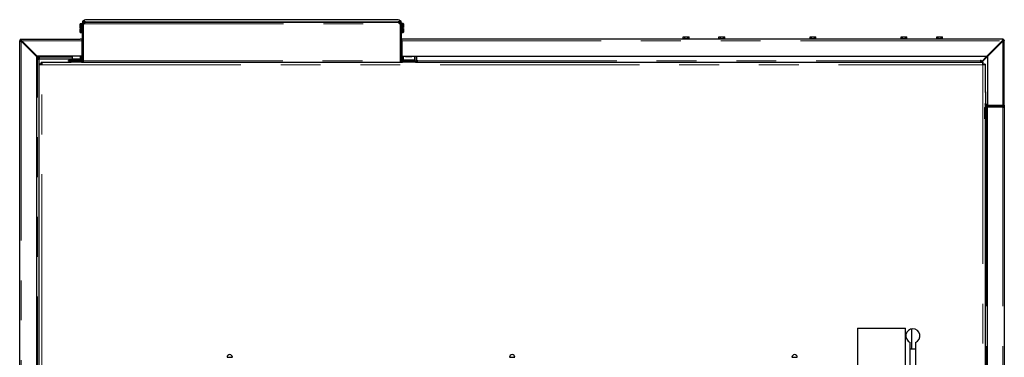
# Model space of a CAD drawing. Header units: millimetres. Extents: x 18 to 263, y 61 to 154.
# Tile 39 of 74: x 97 to 128, y 82 to 93. Entities that reach past the tile are written whole.
import ezdxf

# ---------------------------------------------------------------- set-up
doc = ezdxf.new("R2010")
doc.units = ezdxf.units.MM
doc.linetypes.add('PHANTOM', pattern=[12.7, 6.35, -1.27, 1.27, -1.27, 1.27, -1.27])

msp = doc.modelspace()

# ---------------------------------------------------------------- linework, layer by layer
at = {"color": 7, "linetype": 'Continuous', "lineweight": 25}
for p, q in [((98.906, 92.6), (98.902, 92.596)), ((98.902, 92.475), (98.902, 92.596)), ((98.958, 92.6), (98.906, 92.6)), ((98.906, 92.6), (98.906, 92.475)), ((98.961, 92.597), (98.958, 92.6)), ((98.958, 92.32), (98.958, 92.6)), ((98.961, 92.602), (98.961, 91.421)), ((98.982, 92.611), (98.964, 92.618)), ((99.031, 92.683), (98.971, 92.683)), ((98.971, 92.683), (98.971, 92.633)), ((99.019, 92.627), (98.981, 92.608)), ((98.988, 92.604), (98.981, 92.604)), ((98.981, 92.602), (98.981, 91.421)), ((99.032, 92.626), (98.988, 92.604)), ((99.003, 92.689), (98.998, 92.683)), ((99.003, 92.689), (99.003, 92.698)), ((99.031, 92.698), (99.003, 92.698)), ((99.031, 92.689), (99.003, 92.689)), ((99.006, 92.647), (99.028, 92.647)), ((99.006, 92.627), (99.028, 92.627)), ((99.006, 91.421), (99.006, 92.592)), ((99.028, 92.647), (109.073, 92.647)), ((99.028, 92.627), (99.028, 92.647)), ((99.031, 92.698), (99.031, 92.689)), ((99.031, 92.683), (99.031, 92.689)), ((99.031, 92.683), (99.031, 92.638)), ((99.042, 92.647), (99.042, 92.647)), ((99.062, 92.647), (99.042, 92.647)), ((99.062, 92.647), (99.062, 92.647)), ((99.15, 92.729), (99.064, 92.724)), ((109.031, 92.724), (99.071, 92.724)), ((99.071, 92.664), (109.031, 92.664)), ((99.156, 92.73), (99.15, 92.729)), ((108.951, 92.729), (108.945, 92.73)), ((109.037, 92.724), (108.951, 92.729)), ((109.04, 92.647), (109.04, 92.647)), ((109.04, 92.647), (109.06, 92.647)), ((109.06, 92.647), (109.06, 92.647)), ((109.113, 92.604), (109.069, 92.626)), ((109.098, 92.698), (109.071, 92.698)), ((109.071, 92.689), (109.071, 92.698)), ((109.098, 92.689), (109.071, 92.689)), ((109.071, 92.689), (109.071, 92.683)), ((109.131, 92.683), (109.071, 92.683)), ((109.071, 92.638), (109.071, 92.683)), ((109.073, 92.647), (109.073, 92.627)), ((109.073, 92.647), (109.096, 92.647)), ((109.073, 92.627), (109.096, 92.627)), ((109.12, 92.608), (109.082, 92.627)), ((109.096, 92.627), (109.096, 92.647)), ((109.096, 92.592), (109.096, 91.421)), ((109.098, 92.698), (109.098, 92.689)), ((109.103, 92.683), (109.098, 92.689)), ((109.121, 92.604), (109.113, 92.604)), ((109.119, 92.611), (109.138, 92.618)), ((109.121, 91.421), (109.121, 92.602)), ((109.131, 92.632), (109.131, 92.683)), ((109.144, 92.604), (109.141, 92.6)), ((109.141, 91.421), (109.141, 92.602)), ((109.196, 92.604), (109.144, 92.604)), ((109.144, 92.604), (109.144, 92.324)), ((109.2, 92.6), (109.196, 92.604)), ((109.196, 92.479), (109.196, 92.604)), ((109.2, 92.6), (109.2, 92.479)), ((98.906, 92.475), (98.902, 92.475)), ((98.902, 92.324), (98.902, 92.445)), ((98.902, 92.445), (98.906, 92.445)), ((98.902, 92.324), (98.906, 92.32)), ((98.906, 92.475), (98.932, 92.475)), ((98.932, 92.445), (98.906, 92.445)), ((98.906, 92.445), (98.906, 92.32)), ((98.906, 92.32), (98.958, 92.32)), ((98.932, 92.445), (98.932, 92.475)), ((98.958, 92.32), (98.961, 92.323)), ((109.141, 92.327), (109.144, 92.324)), ((109.144, 92.324), (109.196, 92.324)), ((109.17, 92.479), (109.196, 92.479)), ((109.17, 92.479), (109.17, 92.449)), ((109.196, 92.449), (109.17, 92.449)), ((109.2, 92.479), (109.196, 92.479)), ((109.196, 92.324), (109.196, 92.449)), ((109.196, 92.449), (109.2, 92.449)), ((109.196, 92.324), (109.2, 92.328)), ((109.2, 92.449), (109.2, 92.328)), ((96.996, 92.056), (96.971, 92.056)), ((96.971, 64.856), (96.971, 92.056)), ((97.021, 92.106), (98.901, 92.106)), ((97.021, 92.081), (97.021, 92.106)), ((97.021, 92.074), (97.027, 92.074)), ((97.021, 92.042), (97.511, 91.552)), ((97.525, 91.566), (97.035, 92.056)), ((98.951, 92.106), (98.901, 92.106)), ((98.951, 92.106), (98.951, 92.056)), ((98.951, 92.056), (98.951, 91.566)), ((109.151, 92.056), (109.151, 92.106)), ((109.201, 92.106), (109.151, 92.106)), ((109.151, 92.056), (109.151, 91.566)), ((128.301, 92.106), (109.201, 92.106)), ((118.111, 92.126), (118.111, 92.106)), ((118.111, 92.126), (118.311, 92.126)), ((118.118, 92.126), (118.118, 92.186)), ((118.118, 92.186), (118.168, 92.186)), ((118.168, 92.126), (118.168, 92.186)), ((118.168, 92.186), (118.26, 92.186)), ((118.26, 92.126), (118.26, 92.186)), ((118.26, 92.186), (118.303, 92.186)), ((118.303, 92.126), (118.303, 92.186)), ((118.311, 92.106), (118.311, 92.126)), ((119.248, 92.126), (119.248, 92.106)), ((119.248, 92.126), (119.448, 92.126)), ((119.256, 92.126), (119.256, 92.186)), ((119.256, 92.186), (119.305, 92.186)), ((119.305, 92.126), (119.305, 92.186)), ((119.305, 92.186), (119.398, 92.186)), ((119.398, 92.126), (119.398, 92.186)), ((119.398, 92.186), (119.44, 92.186)), ((119.44, 92.126), (119.44, 92.186)), ((119.448, 92.106), (119.448, 92.126)), ((122.151, 92.126), (122.151, 92.106)), ((122.151, 92.126), (122.351, 92.126)), ((122.158, 92.126), (122.158, 92.186)), ((122.158, 92.186), (122.208, 92.186)), ((122.208, 92.126), (122.208, 92.186)), ((122.208, 92.186), (122.3, 92.186)), ((122.3, 92.126), (122.3, 92.186)), ((122.3, 92.186), (122.343, 92.186)), ((122.343, 92.126), (122.343, 92.186)), ((122.351, 92.106), (122.351, 92.126)), ((125.053, 92.126), (125.053, 92.106)), ((125.053, 92.126), (125.253, 92.126)), ((125.061, 92.126), (125.061, 92.186)), ((125.061, 92.186), (125.11, 92.186)), ((125.11, 92.126), (125.11, 92.186)), ((125.11, 92.186), (125.203, 92.186)), ((125.203, 92.126), (125.203, 92.186)), ((125.203, 92.186), (125.245, 92.186)), ((125.245, 92.126), (125.245, 92.186)), ((125.253, 92.106), (125.253, 92.126)), ((126.191, 92.126), (126.191, 92.106)), ((126.191, 92.126), (126.391, 92.126)), ((126.198, 92.126), (126.198, 92.186)), ((126.198, 92.186), (126.248, 92.186)), ((126.248, 92.126), (126.248, 92.186)), ((126.248, 92.186), (126.34, 92.186)), ((126.34, 92.126), (126.34, 92.186)), ((126.34, 92.186), (126.383, 92.186)), ((126.383, 92.126), (126.383, 92.186)), ((126.391, 92.106), (126.391, 92.126)), ((128.286, 92.056), (127.796, 91.566)), ((127.811, 91.552), (128.301, 92.042)), ((128.277, 92.036), (128.292, 92.056)), ((128.301, 92.081), (128.301, 92.106)), ((128.301, 92.106), (128.311, 92.106)), ((128.311, 92.105), (128.311, 92.106)), ((128.326, 92.056), (128.351, 92.056)), ((128.349, 92.067), (128.351, 92.067)), ((128.351, 92.067), (128.351, 92.056)), ((128.351, 90.056), (128.351, 92.056)), ((98.951, 91.757), (98.961, 91.757)), ((98.951, 91.667), (98.961, 91.667)), ((99.006, 91.807), (98.981, 91.807)), ((97.511, 91.552), (97.511, 64.856)), ((97.511, 91.552), (97.578, 91.485)), ((98.951, 91.566), (97.525, 91.566)), ((97.525, 91.566), (97.592, 91.499)), ((97.578, 91.485), (97.528, 91.485)), ((97.528, 91.472), (97.541, 91.472)), ((97.541, 91.472), (97.591, 91.472)), ((97.591, 91.316), (97.591, 91.472)), ((97.591, 81.456), (97.591, 91.316)), ((97.614, 91.316), (97.591, 91.316)), ((97.592, 91.499), (97.592, 91.549)), ((97.605, 91.549), (97.605, 91.536)), ((97.605, 91.486), (97.605, 91.536)), ((97.605, 91.486), (98.638, 91.486)), ((97.614, 91.296), (97.614, 91.316)), ((97.642, 91.316), (97.614, 91.316)), ((97.642, 91.296), (97.642, 91.316)), ((97.651, 91.376), (97.651, 91.353)), ((97.651, 91.376), (98.611, 91.376)), ((97.651, 91.353), (97.671, 91.353)), ((97.651, 91.325), (97.651, 91.353)), ((97.651, 91.325), (97.671, 91.325)), ((97.666, 91.296), (97.666, 91.325)), ((97.671, 91.353), (97.671, 91.296)), ((98.531, 91.406), (98.531, 91.431)), ((98.901, 91.431), (98.531, 91.431)), ((98.531, 91.406), (98.901, 91.406)), ((98.611, 91.376), (98.611, 91.396)), ((98.611, 91.396), (98.671, 91.396)), ((98.671, 91.376), (98.611, 91.376)), ((98.638, 91.566), (98.638, 91.486)), ((98.638, 91.486), (98.652, 91.486)), ((98.641, 91.401), (98.901, 91.401)), ((98.641, 91.401), (98.641, 91.396)), ((98.652, 91.486), (98.902, 91.486)), ((98.936, 91.396), (98.671, 91.396)), ((98.936, 91.376), (98.671, 91.376)), ((98.901, 91.396), (98.901, 91.401)), ((98.902, 91.486), (98.916, 91.486)), ((98.916, 91.486), (98.916, 91.566)), ((98.916, 91.486), (98.926, 91.486)), ((98.921, 91.401), (98.921, 91.396)), ((98.941, 91.401), (98.921, 91.401)), ((98.921, 91.396), (98.921, 91.401)), ((98.926, 91.566), (98.926, 91.546)), ((98.926, 91.546), (98.951, 91.546)), ((98.926, 91.546), (98.926, 91.456)), ((98.926, 91.401), (98.926, 91.413)), ((98.934, 91.419), (98.951, 91.419)), ((98.936, 91.376), (109.166, 91.376)), ((98.941, 91.401), (98.941, 91.397)), ((98.951, 91.577), (98.961, 91.577)), ((98.951, 91.566), (98.951, 91.546)), ((98.951, 91.456), (98.951, 91.546)), ((98.951, 91.419), (98.951, 91.456)), ((98.951, 91.401), (98.951, 91.419)), ((98.973, 91.396), (98.981, 91.396)), ((98.981, 91.527), (99.006, 91.527)), ((98.981, 91.421), (98.981, 91.396)), ((98.981, 91.396), (98.988, 91.396)), ((98.988, 91.396), (99.006, 91.396)), ((99.006, 91.376), (99.006, 91.421)), ((99.006, 91.376), (109.096, 91.376)), ((99.017, 91.376), (99.018, 91.376)), ((99.071, 91.376), (99.071, 91.376)), ((109.031, 91.376), (109.031, 91.376)), ((109.083, 91.376), (109.085, 91.376)), ((109.096, 91.421), (109.096, 91.376)), ((109.096, 91.396), (109.113, 91.396)), ((109.113, 91.396), (109.121, 91.396)), ((109.121, 91.396), (109.121, 91.421)), ((109.128, 91.396), (109.121, 91.396)), ((109.151, 91.566), (127.796, 91.566)), ((109.151, 91.566), (109.151, 91.546)), ((109.176, 91.546), (109.151, 91.546)), ((109.151, 91.546), (109.151, 91.456)), ((109.151, 91.401), (109.151, 91.456)), ((109.151, 91.376), (109.151, 91.379)), ((109.521, 91.396), (109.166, 91.396)), ((109.521, 91.376), (109.166, 91.376)), ((109.176, 91.566), (109.176, 91.546)), ((109.176, 91.546), (109.176, 91.456)), ((109.191, 91.566), (109.191, 91.455)), ((109.191, 91.455), (109.191, 91.441)), ((109.191, 91.441), (109.191, 91.433)), ((109.191, 91.441), (109.551, 91.441)), ((109.201, 91.431), (109.571, 91.431)), ((109.571, 91.406), (109.201, 91.406)), ((109.271, 91.565), (109.271, 91.545)), ((109.471, 91.565), (109.471, 91.545)), ((109.521, 91.396), (109.581, 91.396)), ((109.58, 91.376), (109.521, 91.376)), ((109.551, 91.566), (109.551, 91.455)), ((109.551, 91.455), (109.551, 91.441)), ((109.551, 91.441), (109.551, 91.431)), ((109.571, 91.431), (109.571, 91.406)), ((109.58, 91.376), (127.681, 91.376)), ((109.581, 91.396), (109.581, 91.376)), ((109.581, 91.396), (109.586, 91.396)), ((109.611, 91.566), (109.611, 91.421)), ((109.631, 91.421), (109.631, 91.566)), ((109.638, 91.376), (109.638, 91.429)), ((109.638, 91.406), (109.651, 91.406)), ((109.651, 91.429), (109.651, 91.416)), ((109.651, 91.376), (109.651, 91.416)), ((127.596, 91.416), (127.596, 91.429)), ((127.596, 91.416), (127.596, 91.376)), ((127.596, 91.406), (127.609, 91.406)), ((127.609, 91.379), (127.796, 91.566)), ((127.609, 91.429), (127.609, 91.379)), ((127.811, 91.552), (127.635, 91.376)), ((127.636, 91.406), (127.665, 91.406)), ((127.661, 91.353), (127.681, 91.353)), ((127.661, 91.296), (127.661, 91.353)), ((127.661, 91.325), (127.681, 91.325)), ((127.666, 91.325), (127.666, 91.296)), ((127.681, 91.353), (127.681, 91.376)), ((127.681, 91.325), (127.681, 91.353)), ((127.689, 91.316), (127.689, 91.296)), ((127.689, 91.316), (127.717, 91.316)), ((127.717, 91.316), (127.717, 91.296)), ((127.741, 91.316), (127.717, 91.316)), ((127.741, 91.316), (127.741, 90.426)), ((127.811, 91.552), (127.811, 90.006)), ((127.875, 91.616), (127.851, 91.616)), ((127.851, 91.592), (127.851, 91.616)), ((97.671, 91.296), (97.614, 91.296)), ((127.717, 91.296), (127.661, 91.296)), ((127.735, 90.426), (127.756, 90.426)), ((127.756, 90.426), (127.756, 90.056)), ((127.731, 89.566), (127.731, 89.936)), ((127.741, 90.026), (127.741, 89.966)), ((127.781, 90.006), (127.741, 90.006)), ((127.756, 89.566), (127.756, 89.936)), ((127.758, 89.947), (127.781, 89.947)), ((127.811, 90.031), (127.781, 90.031)), ((127.811, 90.006), (127.781, 90.006)), ((127.781, 89.986), (128.301, 89.986)), ((128.301, 89.961), (127.781, 89.961)), ((127.811, 89.947), (127.781, 89.947)), ((127.791, 90.006), (127.791, 89.986)), ((127.791, 89.961), (127.791, 89.947)), ((127.811, 90.006), (128.301, 90.006)), ((128.301, 89.947), (127.811, 89.947)), ((127.811, 64.845), (127.811, 89.947)), ((127.891, 89.961), (127.891, 89.947)), ((127.929, 90.006), (127.929, 89.986)), ((127.997, 90.006), (127.997, 89.986)), ((128.099, 90.006), (128.099, 89.986)), ((128.133, 90.006), (128.133, 89.986)), ((128.171, 89.947), (128.171, 89.961)), ((128.226, 89.961), (128.226, 89.947)), ((128.351, 90.006), (128.301, 90.006)), ((128.301, 89.986), (128.301, 89.961)), ((128.351, 90.006), (128.351, 90.056)), ((128.351, 90.006), (128.351, 89.936)), ((128.351, 89.936), (128.351, 64.856)), ((127.731, 89.566), (127.756, 89.566)), ((127.741, 89.566), (127.741, 81.456)), ((123.675, 82.897), (123.675, 81.366)), ((123.675, 82.897), (125.197, 82.897)), ((125.197, 81.366), (125.197, 82.897)), ((125.396, 82.878), (125.396, 82.236)), ((125.406, 82.236), (125.406, 82.879)), ((125.352, 81.456), (125.352, 82.448)), ((125.396, 82.236), (125.352, 82.236)), ((125.522, 82.236), (125.406, 82.236)), ((125.522, 82.448), (125.522, 81.456)), ((103.581, 81.976), (103.75, 81.976)), ((112.581, 81.976), (112.75, 81.976)), ((121.581, 81.976), (121.75, 81.976))]:
    msp.add_line(p, q, dxfattribs=at)
at = {"color": 8, "linetype": 'PHANTOM', "lineweight": 18}
for p, q in [((98.961, 92.602), (98.981, 92.602)), ((98.988, 92.604), (98.988, 91.807)), ((99.006, 92.647), (99.006, 92.627)), ((99.028, 92.602), (109.073, 92.602)), ((99.071, 92.724), (99.156, 92.73)), ((109.031, 92.724), (108.945, 92.73)), ((109.113, 91.396), (109.113, 92.604)), ((109.121, 92.602), (109.141, 92.602)), ((97.021, 92.042), (97.021, 92.074)), ((97.021, 92.042), (97.021, 64.856)), ((97.035, 92.056), (98.951, 92.056)), ((109.151, 92.056), (128.286, 92.056)), ((128.292, 92.056), (128.301, 92.056)), ((128.301, 92.056), (128.301, 92.042)), ((128.301, 92.042), (128.301, 90.006)), ((97.541, 64.856), (97.541, 91.472)), ((97.605, 91.536), (98.638, 91.536)), ((98.652, 91.486), (98.652, 91.566)), ((98.671, 91.396), (98.671, 91.376)), ((98.901, 91.486), (98.901, 91.431)), ((98.901, 91.406), (98.901, 91.431)), ((98.901, 91.406), (98.901, 91.401)), ((98.902, 91.486), (98.902, 91.566)), ((98.926, 91.456), (98.951, 91.456)), ((98.936, 91.396), (98.936, 91.376)), ((98.961, 91.421), (98.981, 91.421)), ((98.988, 91.527), (98.988, 91.396)), ((99.006, 91.421), (109.096, 91.421)), ((99.017, 91.376), (99.017, 91.376)), ((99.171, 91.376), (99.171, 91.376)), ((108.931, 91.376), (108.931, 91.376)), ((109.085, 91.376), (109.085, 91.376)), ((109.141, 91.421), (109.121, 91.421)), ((109.151, 91.456), (109.176, 91.456)), ((109.166, 91.396), (109.166, 91.376)), ((109.191, 91.455), (109.551, 91.455)), ((109.201, 91.431), (109.201, 91.406)), ((109.271, 91.565), (109.471, 91.565)), ((109.271, 91.545), (109.471, 91.545)), ((109.521, 91.376), (109.521, 91.396)), ((109.586, 91.376), (109.586, 91.396)), ((109.611, 91.421), (109.631, 91.421)), ((109.651, 91.416), (127.596, 91.416)), ((127.686, 91.456), (127.715, 91.456)), ((97.671, 81.456), (97.671, 91.296)), ((97.671, 91.296), (127.661, 91.296)), ((127.661, 91.296), (127.661, 81.456)), ((127.756, 89.936), (127.731, 89.936)), ((127.756, 90.056), (127.735, 90.056)), ((127.781, 90.031), (127.781, 90.006)), ((127.781, 89.961), (127.781, 89.986)), ((127.781, 89.947), (127.781, 64.845)), ((128.301, 90.006), (128.301, 89.986)), ((128.301, 89.947), (128.301, 64.845))]:
    msp.add_line(p, q, dxfattribs=at)
at = {"color": 8, "linetype": 'PHANTOM', "lineweight": 18, "flags": 128}
for points in [[(99.128, 92.658), (99.134, 92.663), (99.136, 92.664)], [(108.965, 92.664), (108.968, 92.663), (108.972, 92.659)]]:
    msp.add_lwpolyline(points, dxfattribs=at)
at = {"color": 7, "linetype": 'Continuous', "lineweight": 25, "flags": 128}
for points in [[(97.05, 92.041), (97.042, 92.034), (97.036, 92.027)], [(97.121, 91.97), (97.113, 91.964), (97.107, 91.956)], [(128.215, 91.956), (128.208, 91.964), (128.2, 91.97)], [(128.286, 92.027), (128.279, 92.034), (128.271, 92.041)]]:
    msp.add_lwpolyline(points, dxfattribs=at)
at = {"color": 7, "linetype": 'Continuous', "lineweight": 25}
for centre, radius, start, end in [((99.006, 92.602), 0.045, 158.835, 180), ((99.006, 92.602), 0.025, 158.835, 180), ((99.006, 92.622), 0.03, 270, 319.1184), ((99.156, 92.63), 0.0397, 134.7904, 154.0846), ((108.945, 92.63), 0.04, 25.9836, 47.7163), ((109.096, 92.622), 0.03, 220.8816, 270), ((109.096, 92.602), 0.025, 0, 21.165), ((109.096, 92.602), 0.045, 0, 21.165), ((97.021, 92.056), 0.05, 90, 180), ((97.021, 92.056), 0.025, 90, 180), ((128.301, 92.056), 0.05, 0, 90), ((128.301, 92.056), 0.025, 0, 90), ((97.528, 91.478), 0.00625, 90, 270), ((97.599, 91.549), 0.00625, 0, 180), ((98.901, 91.456), 0.05, 270, 0), ((98.901, 91.456), 0.025, 270, 0), ((98.936, 91.421), 0.045, 270, 0), ((98.936, 91.421), 0.025, 270, 0), ((109.166, 91.421), 0.045, 180, 270), ((109.166, 91.421), 0.025, 180, 270), ((109.201, 91.456), 0.05, 180, 270), ((109.201, 91.456), 0.025, 180, 270), ((109.586, 91.421), 0.045, 270, 360), ((109.586, 91.421), 0.025, 270, 360), ((109.644, 91.429), 0.00625, 0, 180), ((127.603, 91.429), 0.00625, 0, 180), ((127.781, 89.936), 0.05, 90, 180), ((127.781, 90.056), 0.05, 203.543, 270), ((127.781, 90.056), 0.025, 180, 270), ((127.781, 89.936), 0.025, 90, 180), ((125.437, 82.656), 0.225, 292.1961, 247.8039), ((103.666, 81.971), 0.085, 0, 180), ((112.666, 81.971), 0.085, 0, 180), ((121.666, 81.971), 0.085, 0, 180)]:
    msp.add_arc(centre, radius, start, end, dxfattribs=at)
for centre, major_axis, start_param, end_param in [((99.071, 92.624), (0.0864, -0.0505), 2.100019, 2.837613), ((99.071, 92.624), (0.0346, -0.0202), 2.100019, 3.065442), ((109.031, 92.624), (0.0864, 0.0505), 0.30398, 1.041573), ((109.031, 92.624), (0.0346, 0.0202), 0.076151, 1.041573)]:
    msp.add_ellipse(centre, major_axis=major_axis, ratio=0.999214, start_param=start_param, end_param=end_param, dxfattribs=at)
for points, knots in [([(98.964, 92.618), (98.964, 92.619), (98.964, 92.619), (98.965, 92.622), (98.968, 92.627), (98.972, 92.632), (98.978, 92.638), (98.986, 92.643), (98.995, 92.646), (99.002, 92.647), (99.006, 92.647)], [0, 0, 0, 0, 0.088529, 0.183971, 0.291074, 0.411865, 0.545624, 0.690516, 0.841948, 1, 1, 1, 1]), ([(98.988, 92.604), (98.987, 92.603), (98.985, 92.602), (98.982, 92.6), (98.981, 92.599), (98.981, 92.597), (98.981, 92.597)], [0, 0, 0, 0, 0.250015, 0.500046, 0.750056, 1, 1, 1, 1]), ([(98.982, 92.611), (98.982, 92.612), (98.983, 92.612), (98.984, 92.616), (98.987, 92.619), (98.99, 92.622), (98.994, 92.625), (99, 92.627), (99.004, 92.627), (99.006, 92.627)], [0, 0, 0, 0, 0.249258, 0.374502, 0.499736, 0.624888, 0.749981, 0.873994, 1, 1, 1, 1]), ([(98.99, 92.683), (98.99, 92.683), (98.993, 92.689), (98.998, 92.694), (99.003, 92.698)], [0, 0, 0, 0, 0.041744, 1, 1, 1, 1]), ([(99.028, 92.647), (99.029, 92.647), (99.032, 92.647), (99.034, 92.644), (99.035, 92.64), (99.036, 92.634), (99.035, 92.627), (99.034, 92.618), (99.032, 92.61), (99.029, 92.605), (99.028, 92.602)], [0, 0, 0, 0, 0.115355, 0.239004, 0.3682, 0.499995, 0.631882, 0.760889, 0.883221, 1, 1, 1, 1]), ([(99.028, 92.627), (99.029, 92.627), (99.032, 92.627), (99.033, 92.626), (99.034, 92.625), (99.034, 92.625)], [0, 0, 0, 0, 0.4216, 0.844648, 1, 1, 1, 1]), ([(108.945, 92.73), (108.643, 92.73), (108.039, 92.73), (107.129, 92.73), (106.214, 92.73), (105.297, 92.73), (104.379, 92.73), (103.477, 92.73), (102.594, 92.73), (101.73, 92.73), (100.868, 92.73), (100.01, 92.73), (99.441, 92.73), (99.156, 92.73)], [0, 0, 0, 0, 0.0931971, 0.1863671, 0.2796711, 0.3731377, 0.4666034, 0.5601032, 0.6482207, 0.7363565, 0.824281, 0.9121262, 1, 1, 1, 1]), ([(109.073, 92.602), (109.072, 92.605), (109.07, 92.61), (109.067, 92.618), (109.066, 92.627), (109.065, 92.634), (109.066, 92.64), (109.067, 92.644), (109.07, 92.647), (109.072, 92.647), (109.073, 92.647)], [0, 0, 0, 0, 0.1153577, 0.2390089, 0.3681895, 0.5000071, 0.6318749, 0.7608814, 0.8832229, 1, 1, 1, 1]), ([(109.066, 92.62), (109.066, 92.621), (109.066, 92.623), (109.067, 92.626), (109.07, 92.627), (109.072, 92.627), (109.073, 92.627)], [0, 0, 0, 0, 0.249901, 0.499816, 0.747502, 1, 1, 1, 1]), ([(109.096, 92.647), (109.099, 92.647), (109.106, 92.646), (109.116, 92.643), (109.124, 92.638), (109.129, 92.632), (109.134, 92.627), (109.136, 92.622), (109.137, 92.619), (109.137, 92.619), (109.138, 92.618)], [0, 0, 0, 0, 0.156794, 0.309502, 0.454371, 0.588142, 0.708933, 0.816041, 0.91076, 1, 1, 1, 1]), ([(109.096, 92.627), (109.098, 92.627), (109.101, 92.627), (109.107, 92.625), (109.111, 92.622), (109.115, 92.619), (109.117, 92.616), (109.119, 92.612), (109.119, 92.612), (109.119, 92.611)], [0, 0, 0, 0, 0.124998, 0.250027, 0.375099, 0.500298, 0.625478, 0.750743, 1, 1, 1, 1]), ([(109.098, 92.698), (109.103, 92.694), (109.108, 92.689), (109.112, 92.683), (109.112, 92.683)], [0, 0, 0, 0, 0.958244, 1, 1, 1, 1]), ([(109.121, 92.597), (109.12, 92.597), (109.12, 92.599), (109.119, 92.6), (109.117, 92.602), (109.114, 92.603), (109.113, 92.604)], [0, 0, 0, 0, 0.249938, 0.499956, 0.749986, 1, 1, 1, 1]), ([(96.971, 92.056), (96.971, 92.055), (96.972, 92.053), (96.981, 92.05), (96.994, 92.047), (97.008, 92.044), (97.017, 92.043), (97.021, 92.042)], [0, 0, 0, 0, 0.218147, 0.436327, 0.654478, 0.872652, 1, 1, 1, 1]), ([(97.021, 92.074), (97.018, 92.073), (97.011, 92.07), (97.003, 92.066), (96.998, 92.062), (96.996, 92.058), (96.996, 92.057), (96.996, 92.056)], [0, 0, 0, 0, 0.23632, 0.472613, 0.708819, 0.944993, 1, 1, 1, 1]), ([(96.996, 92.056), (96.996, 92.055), (96.997, 92.053), (97.001, 92.05), (97.008, 92.047), (97.015, 92.044), (97.019, 92.043), (97.021, 92.042)], [0, 0, 0, 0, 0.228389, 0.456757, 0.685028, 0.913342, 1, 1, 1, 1]), ([(97.021, 92.074), (97.015, 92.073), (97.007, 92.071), (97.001, 92.07), (97, 92.069)], [0, 0, 0, 0, 0.796143, 1, 1, 1, 1]), ([(97.035, 92.056), (97.034, 92.062), (97.032, 92.073), (97.029, 92.089), (97.026, 92.1), (97.023, 92.106), (97.021, 92.106), (97.021, 92.106)], [0, 0, 0, 0, 0.218152, 0.436314, 0.654481, 0.872647, 1, 1, 1, 1]), ([(97.035, 92.056), (97.034, 92.059), (97.032, 92.065), (97.028, 92.073), (97.025, 92.079), (97.023, 92.081), (97.021, 92.081), (97.021, 92.081)], [0, 0, 0, 0, 0.228344, 0.456754, 0.685046, 0.913324, 1, 1, 1, 1]), ([(128.301, 92.106), (128.3, 92.106), (128.298, 92.105), (128.294, 92.096), (128.291, 92.083), (128.289, 92.069), (128.287, 92.06), (128.286, 92.056)], [0, 0, 0, 0, 0.218147, 0.436328, 0.654475, 0.872646, 1, 1, 1, 1]), ([(128.301, 92.081), (128.3, 92.081), (128.297, 92.08), (128.294, 92.076), (128.291, 92.068), (128.288, 92.062), (128.287, 92.057), (128.286, 92.056)], [0, 0, 0, 0, 0.228395, 0.456728, 0.685027, 0.913381, 1, 1, 1, 1]), ([(128.299, 92.082), (128.297, 92.076), (128.295, 92.068), (128.293, 92.059), (128.292, 92.056)], [0, 0, 0, 0, 0.656793, 1, 1, 1, 1]), ([(128.308, 92.08), (128.308, 92.08), (128.306, 92.079), (128.302, 92.075), (128.298, 92.067), (128.294, 92.061), (128.292, 92.057), (128.292, 92.056)], [0, 0, 0, 0, 0.06602, 0.360258, 0.654261, 0.948353, 1, 1, 1, 1]), ([(128.301, 92.056), (128.302, 92.06), (128.303, 92.066), (128.306, 92.074), (128.308, 92.079), (128.309, 92.08), (128.309, 92.08)], [0, 0, 0, 0, 0.316471, 0.632986, 0.94952, 1, 1, 1, 1]), ([(128.324, 92.065), (128.324, 92.065), (128.323, 92.064), (128.319, 92.062), (128.311, 92.059), (128.304, 92.057), (128.301, 92.056)], [0, 0, 0, 0, 0.032783, 0.355179, 0.677596, 1, 1, 1, 1]), ([(128.301, 92.042), (128.306, 92.043), (128.318, 92.045), (128.333, 92.048), (128.344, 92.051), (128.35, 92.054), (128.35, 92.056), (128.351, 92.056)], [0, 0, 0, 0, 0.218151, 0.436332, 0.654479, 0.872649, 1, 1, 1, 1]), ([(128.301, 92.042), (128.304, 92.043), (128.31, 92.045), (128.317, 92.049), (128.323, 92.052), (128.325, 92.054), (128.326, 92.056), (128.326, 92.056)], [0, 0, 0, 0, 0.228391, 0.456748, 0.685043, 0.913325, 1, 1, 1, 1]), ([(128.315, 92.048), (128.316, 92.049), (128.321, 92.054), (128.324, 92.058), (128.325, 92.061), (128.325, 92.061)], [0, 0, 0, 0, 0.298808, 0.961806, 1, 1, 1, 1]), ([(98.918, 91.396), (98.918, 91.397), (98.914, 91.4), (98.907, 91.401), (98.901, 91.401), (98.901, 91.401)], [0, 0, 0, 0, 0.06279, 0.89351, 1, 1, 1, 1]), ([(98.918, 91.396), (98.918, 91.397), (98.914, 91.4), (98.907, 91.401), (98.901, 91.401), (98.901, 91.401)], [0, 0, 0, 0, 0.06279, 0.89351, 1, 1, 1, 1]), ([(128.351, 89.936), (128.35, 89.943), (128.348, 89.956), (128.337, 89.973), (128.32, 89.984), (128.307, 89.986), (128.301, 89.986)], [0, 0, 0, 0, 0.250017, 0.499999, 0.75001, 1, 1, 1, 1]), ([(128.324, 89.944), (128.324, 89.944), (128.323, 89.948), (128.319, 89.954), (128.31, 89.96), (128.304, 89.961), (128.301, 89.961)], [0, 0, 0, 0, 0.069923, 0.37994, 0.689976, 1, 1, 1, 1]), ([(128.301, 89.947), (128.307, 89.946), (128.32, 89.944), (128.337, 89.942), (128.348, 89.939), (128.35, 89.937), (128.351, 89.936)], [0, 0, 0, 0, 0.24999, 0.500001, 0.749983, 1, 1, 1, 1])]:
    msp.add_open_spline(points, degree=3, knots=knots, dxfattribs=at)
at = {"color": 8, "linetype": 'PHANTOM', "lineweight": 18}
for points, knots in [([(99.153, 92.664), (99.153, 92.664), (99.152, 92.662), (99.151, 92.658), (99.151, 92.653), (99.15, 92.649), (99.15, 92.647)], [0, 0, 0, 0, 0.14246, 0.434878, 0.767808, 1, 1, 1, 1]), ([(108.951, 92.647), (108.951, 92.649), (108.95, 92.653), (108.95, 92.658), (108.949, 92.662), (108.949, 92.664), (108.948, 92.664)], [0, 0, 0, 0, 0.2321884, 0.5651128, 0.8574541, 1, 1, 1, 1])]:
    msp.add_open_spline(points, degree=3, knots=knots, dxfattribs=at)

doc.saveas('drawing.dxf')
